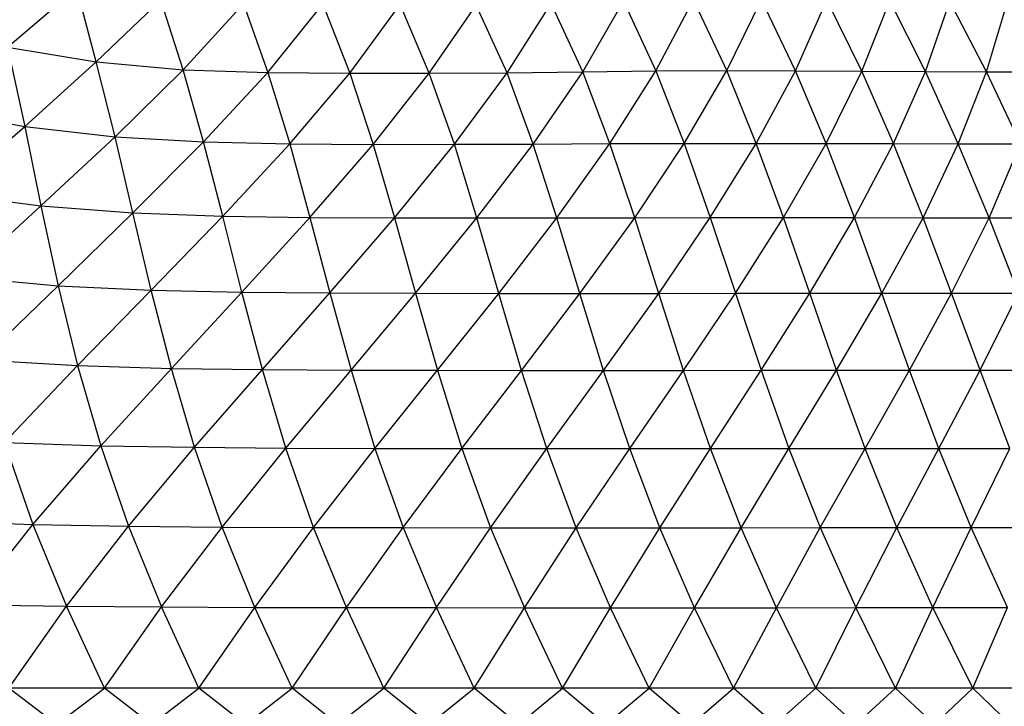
# Paper-space layout '_Izquierda' of a CAD drawing. Header units: millimetres. Extents: x -200 to 200, y -209 to 424.
# Tile 23 of 31: x 22 to 66, y 83 to 114. Entities that reach past the tile are written whole.
import ezdxf

# ---------------------------------------------------------------- set-up
doc = ezdxf.new("R2010")
doc.units = ezdxf.units.MM

psp = doc.layouts.new('_Izquierda')

# ---------------------------------------------------------------- linework, layer by layer
at = {"color": 7, "linetype": 'Continuous', "lineweight": 25}
for p, q in [((21.729, 112.441), (24.821, 115.089)), ((25.677, 111.78), (24.821, 115.089)), ((25.677, 111.78), (28.567, 114.557)), ((29.568, 111.432), (28.567, 114.557)), ((29.568, 111.432), (32.256, 114.374)), ((32.256, 114.374), (33.352, 111.309)), ((33.352, 111.309), (35.802, 114.369)), ((35.802, 114.369), (37.006, 111.285)), ((37.006, 111.285), (39.252, 114.344)), ((40.559, 111.277), (39.252, 114.344)), ((40.559, 111.277), (42.649, 114.324)), ((44.033, 111.296), (42.649, 114.324)), ((44.033, 111.296), (45.997, 114.385)), ((47.412, 111.339), (45.997, 114.385)), ((47.412, 111.339), (49.233, 114.495)), ((49.233, 114.495), (50.682, 111.383)), ((50.682, 111.383), (52.356, 114.566)), ((53.845, 111.4), (52.356, 114.566)), ((53.845, 111.4), (55.39, 114.567)), ((56.909, 111.39), (55.39, 114.567)), ((56.909, 111.39), (58.312, 114.548)), ((59.867, 111.374), (58.312, 114.548)), ((59.867, 111.374), (61.12, 114.516)), ((62.714, 111.358), (61.12, 114.516)), ((62.714, 111.358), (63.807, 114.487)), ((65.443, 111.346), (63.807, 114.487)), ((65.443, 111.346), (66.371, 114.467)), ((21.729, 112.441), (22.499, 108.897)), ((21.729, 112.441), (25.677, 111.78)), ((22.499, 108.897), (25.677, 111.78)), ((26.525, 108.436), (25.677, 111.78)), ((25.677, 111.78), (29.568, 111.432)), ((26.525, 108.436), (29.568, 111.432)), ((30.483, 108.209), (29.568, 111.432)), ((29.568, 111.432), (33.352, 111.309)), ((30.483, 108.209), (33.352, 111.309)), ((33.352, 111.309), (34.329, 108.125)), ((33.352, 111.309), (37.006, 111.285)), ((34.329, 108.125), (37.006, 111.285)), ((37.006, 111.285), (38.056, 108.103)), ((37.006, 111.285), (40.559, 111.277)), ((38.056, 108.103), (40.559, 111.277)), ((40.559, 111.277), (44.033, 111.296)), ((41.679, 108.104), (40.559, 111.277)), ((41.679, 108.104), (44.033, 111.296)), ((44.033, 111.296), (47.412, 111.339)), ((45.203, 108.117), (44.033, 111.296)), ((45.203, 108.117), (47.412, 111.339)), ((47.412, 111.339), (50.682, 111.383)), ((48.625, 108.135), (47.412, 111.339)), ((48.625, 108.135), (50.682, 111.383)), ((50.682, 111.383), (53.845, 111.4)), ((50.682, 111.383), (51.943, 108.146)), ((51.943, 108.146), (53.845, 111.4)), ((55.159, 108.147), (53.845, 111.4)), ((53.845, 111.4), (56.909, 111.39)), ((55.159, 108.147), (56.909, 111.39)), ((58.274, 108.14), (56.909, 111.39)), ((56.909, 111.39), (59.867, 111.374)), ((58.274, 108.14), (59.867, 111.374)), ((61.282, 108.134), (59.867, 111.374)), ((59.867, 111.374), (62.714, 111.358)), ((61.282, 108.134), (62.714, 111.358)), ((64.178, 108.128), (62.714, 111.358)), ((62.714, 111.358), (65.443, 111.346)), ((64.178, 108.128), (65.443, 111.346)), ((66.957, 108.124), (65.443, 111.346)), ((65.443, 111.346), (68.051, 111.337)), ((18.489, 109.648), (22.499, 108.897)), ((19.032, 105.922), (22.499, 108.897)), ((22.499, 108.897), (23.216, 105.353)), ((22.499, 108.897), (26.525, 108.436)), ((23.216, 105.353), (26.525, 108.436)), ((27.327, 105.038), (26.525, 108.436)), ((26.525, 108.436), (30.483, 108.209)), ((27.327, 105.038), (30.483, 108.209)), ((31.337, 104.892), (30.483, 108.209)), ((30.483, 108.209), (34.329, 108.125)), ((31.337, 104.892), (34.329, 108.125)), ((34.329, 108.125), (35.231, 104.838)), ((34.329, 108.125), (38.056, 108.103)), ((35.231, 104.838), (38.056, 108.103)), ((38.056, 108.103), (41.679, 108.104)), ((38.056, 108.103), (39.01, 104.822)), ((39.01, 104.822), (41.679, 108.104)), ((41.679, 108.104), (45.203, 108.117)), ((42.684, 104.822), (41.679, 108.104)), ((42.684, 104.822), (45.203, 108.117)), ((45.203, 108.117), (48.625, 108.135)), ((46.257, 104.824), (45.203, 108.117)), ((46.257, 104.824), (48.625, 108.135)), ((48.625, 108.135), (51.943, 108.146)), ((49.73, 104.829), (48.625, 108.135)), ((49.73, 104.829), (51.943, 108.146)), ((51.943, 108.146), (55.159, 108.147)), ((51.943, 108.146), (53.103, 104.831)), ((53.103, 104.831), (55.159, 108.147)), ((56.376, 104.831), (55.159, 108.147)), ((55.159, 108.147), (58.274, 108.14)), ((56.376, 104.831), (58.274, 108.14)), ((59.545, 104.83), (58.274, 108.14)), ((58.274, 108.14), (61.282, 108.134)), ((59.545, 104.83), (61.282, 108.134)), ((62.605, 104.828), (61.282, 108.134)), ((61.282, 108.134), (64.178, 108.128)), ((62.605, 104.828), (64.178, 108.128)), ((65.552, 104.827), (64.178, 108.128)), ((64.178, 108.128), (66.957, 108.124)), ((65.552, 104.827), (66.957, 108.124)), ((19.032, 105.922), (23.216, 105.353)), ((19.757, 102.179), (23.216, 105.353)), ((23.216, 105.353), (23.992, 101.792)), ((23.216, 105.353), (27.327, 105.038)), ((23.992, 101.792), (27.327, 105.038)), ((28.146, 101.59), (27.327, 105.038)), ((27.327, 105.038), (31.337, 104.892)), ((28.146, 101.59), (31.337, 104.892)), ((32.191, 101.5), (31.337, 104.892)), ((31.337, 104.892), (35.231, 104.838)), ((32.191, 101.5), (35.231, 104.838)), ((35.231, 104.838), (36.12, 101.466)), ((35.231, 104.838), (39.01, 104.822)), ((36.12, 101.466), (39.01, 104.822)), ((39.01, 104.822), (39.941, 101.454)), ((39.01, 104.822), (42.684, 104.822)), ((39.941, 101.454), (42.684, 104.822)), ((42.684, 104.822), (46.257, 104.824)), ((43.659, 101.45), (42.684, 104.822)), ((43.659, 101.45), (46.257, 104.824)), ((46.257, 104.824), (49.73, 104.829)), ((47.28, 101.45), (46.257, 104.824)), ((47.28, 101.45), (49.73, 104.829)), ((49.73, 104.829), (53.103, 104.831)), ((50.804, 101.451), (49.73, 104.829)), ((50.804, 101.451), (53.103, 104.831)), ((53.103, 104.831), (54.229, 101.453)), ((53.103, 104.831), (56.376, 104.831)), ((54.229, 101.453), (56.376, 104.831)), ((57.554, 101.455), (56.376, 104.831)), ((56.376, 104.831), (59.545, 104.83)), ((57.554, 101.455), (59.545, 104.83)), ((60.772, 101.456), (59.545, 104.83)), ((59.545, 104.83), (62.605, 104.828)), ((60.772, 101.456), (62.605, 104.828)), ((63.88, 101.456), (62.605, 104.828)), ((62.605, 104.828), (65.552, 104.827)), ((63.88, 101.456), (65.552, 104.827)), ((66.872, 101.455), (65.552, 104.827)), ((65.552, 104.827), (68.38, 104.825)), ((19.757, 102.179), (23.992, 101.792)), ((20.558, 98.473), (23.992, 101.792)), ((23.992, 101.792), (24.857, 98.224)), ((23.992, 101.792), (28.146, 101.59)), ((24.857, 98.224), (28.146, 101.59)), ((29.04, 98.101), (28.146, 101.59)), ((28.146, 101.59), (32.191, 101.5)), ((29.04, 98.101), (32.191, 101.5)), ((33.108, 98.047), (32.191, 101.5)), ((32.191, 101.5), (36.12, 101.466)), ((33.108, 98.047), (36.12, 101.466)), ((36.12, 101.466), (37.064, 98.026)), ((36.12, 101.466), (39.941, 101.454)), ((37.064, 98.026), (39.941, 101.454)), ((39.941, 101.454), (40.919, 98.016)), ((39.941, 101.454), (43.659, 101.45)), ((40.919, 98.016), (43.659, 101.45)), ((44.677, 98.012), (43.659, 101.45)), ((43.659, 101.45), (47.28, 101.45)), ((44.677, 98.012), (47.28, 101.45)), ((47.28, 101.45), (50.804, 101.451)), ((48.341, 98.012), (47.28, 101.45)), ((48.341, 98.012), (50.804, 101.451)), ((50.804, 101.451), (54.229, 101.453)), ((51.909, 98.013), (50.804, 101.451)), ((51.909, 98.013), (54.229, 101.453)), ((54.229, 101.453), (57.554, 101.455)), ((54.229, 101.453), (55.379, 98.016)), ((55.379, 98.016), (57.554, 101.455)), ((57.554, 101.455), (60.772, 101.456)), ((58.746, 98.019), (57.554, 101.455)), ((58.746, 98.019), (60.772, 101.456)), ((62.006, 98.02), (60.772, 101.456)), ((60.772, 101.456), (63.88, 101.456)), ((62.006, 98.02), (63.88, 101.456)), ((65.153, 98.02), (63.88, 101.456)), ((63.88, 101.456), (66.872, 101.455)), ((65.153, 98.02), (66.872, 101.455)), ((20.558, 98.473), (24.857, 98.224)), ((21.585, 94.795), (24.857, 98.224)), ((24.857, 98.224), (25.889, 94.648)), ((24.857, 98.224), (29.04, 98.101)), ((25.889, 94.648), (29.04, 98.101)), ((30.076, 94.576), (29.04, 98.101)), ((29.04, 98.101), (33.108, 98.047)), ((30.076, 94.576), (33.108, 98.047)), ((34.154, 94.544), (33.108, 98.047)), ((33.108, 98.047), (37.064, 98.026)), ((34.154, 94.544), (37.064, 98.026)), ((37.064, 98.026), (38.131, 94.53)), ((37.064, 98.026), (40.919, 98.016)), ((38.131, 94.53), (40.919, 98.016)), ((40.919, 98.016), (42.015, 94.524)), ((40.919, 98.016), (44.677, 98.012)), ((42.015, 94.524), (44.677, 98.012)), ((45.807, 94.522), (44.677, 98.012)), ((44.677, 98.012), (48.341, 98.012)), ((45.807, 94.522), (48.341, 98.012)), ((48.341, 98.012), (51.909, 98.013)), ((49.507, 94.522), (48.341, 98.012)), ((49.507, 94.522), (51.909, 98.013)), ((51.909, 98.013), (55.379, 98.016)), ((53.112, 94.524), (51.909, 98.013)), ((53.112, 94.524), (55.379, 98.016)), ((55.379, 98.016), (58.746, 98.019)), ((55.379, 98.016), (56.617, 94.526)), ((56.617, 94.526), (58.746, 98.019)), ((58.746, 98.019), (62.006, 98.02)), ((60.017, 94.528), (58.746, 98.019)), ((60.017, 94.528), (62.006, 98.02)), ((63.308, 94.528), (62.006, 98.02)), ((62.006, 98.02), (65.153, 98.02)), ((63.308, 94.528), (65.153, 98.02)), ((66.486, 94.527), (65.153, 98.02)), ((65.153, 98.02), (68.183, 98.016)), ((21.585, 94.795), (22.849, 91.135)), ((21.585, 94.795), (25.889, 94.648)), ((22.849, 91.135), (25.889, 94.648)), ((25.889, 94.648), (27.131, 91.055)), ((25.889, 94.648), (30.076, 94.576)), ((27.131, 91.055), (30.076, 94.576)), ((31.31, 91.017), (30.076, 94.576)), ((30.076, 94.576), (34.154, 94.544)), ((31.31, 91.017), (34.154, 94.544)), ((35.393, 91), (34.154, 94.544)), ((34.154, 94.544), (38.131, 94.53)), ((35.393, 91), (38.131, 94.53)), ((38.131, 94.53), (39.388, 90.991)), ((38.131, 94.53), (42.015, 94.524)), ((39.388, 90.991), (42.015, 94.524)), ((42.015, 94.524), (43.296, 90.987)), ((42.015, 94.524), (45.807, 94.522)), ((43.296, 90.987), (45.807, 94.522)), ((47.117, 90.986), (45.807, 94.522)), ((45.807, 94.522), (49.507, 94.522)), ((47.117, 90.986), (49.507, 94.522)), ((49.507, 94.522), (53.112, 94.524)), ((50.846, 90.986), (49.507, 94.522)), ((50.846, 90.986), (53.112, 94.524)), ((53.112, 94.524), (56.617, 94.526)), ((54.479, 90.988), (53.112, 94.524)), ((54.479, 90.988), (56.617, 94.526)), ((56.617, 94.526), (60.017, 94.528)), ((56.617, 94.526), (58.01, 90.989)), ((58.01, 90.989), (60.017, 94.528)), ((61.435, 90.99), (60.017, 94.528)), ((60.017, 94.528), (63.308, 94.528)), ((61.435, 90.99), (63.308, 94.528)), ((64.749, 90.989), (63.308, 94.528)), ((63.308, 94.528), (66.486, 94.527)), ((64.749, 90.989), (66.486, 94.527)), ((18.447, 91.288), (22.849, 91.135)), ((20.034, 87.544), (22.849, 91.135)), ((22.849, 91.135), (24.361, 87.48)), ((22.849, 91.135), (27.131, 91.055)), ((24.361, 87.48), (27.131, 91.055)), ((27.131, 91.055), (28.607, 87.447)), ((27.131, 91.055), (31.31, 91.017)), ((28.607, 87.447), (31.31, 91.017)), ((32.774, 87.429), (31.31, 91.017)), ((31.31, 91.017), (35.393, 91)), ((32.774, 87.429), (35.393, 91)), ((36.863, 87.422), (35.393, 91)), ((35.393, 91), (39.388, 90.991)), ((36.863, 87.422), (39.388, 90.991)), ((39.388, 90.991), (40.875, 87.418)), ((39.388, 90.991), (43.296, 90.987)), ((40.875, 87.418), (43.296, 90.987)), ((43.296, 90.987), (44.805, 87.416)), ((43.296, 90.987), (47.117, 90.986)), ((44.805, 87.416), (47.117, 90.986)), ((48.65, 87.415), (47.117, 90.986)), ((47.117, 90.986), (50.846, 90.986)), ((48.65, 87.415), (50.846, 90.986)), ((50.846, 90.986), (54.479, 90.988)), ((52.402, 87.415), (50.846, 90.986)), ((52.402, 87.415), (54.479, 90.988)), ((54.479, 90.988), (58.01, 90.989)), ((56.056, 87.416), (54.479, 90.988)), ((56.056, 87.416), (58.01, 90.989)), ((58.01, 90.989), (61.435, 90.99)), ((58.01, 90.989), (59.606, 87.417)), ((59.606, 87.417), (61.435, 90.99)), ((63.047, 87.417), (61.435, 90.99)), ((61.435, 90.99), (64.749, 90.989)), ((63.047, 87.417), (64.749, 90.989)), ((66.374, 87.417), (64.749, 90.989)), ((64.749, 90.989), (67.946, 90.988)), ((20.034, 87.544), (24.361, 87.48)), ((21.781, 83.821), (24.361, 87.48)), ((26.049, 83.821), (24.361, 87.48)), ((24.361, 87.48), (28.607, 87.447)), ((26.049, 83.821), (28.607, 87.447)), ((30.268, 83.821), (28.607, 87.447)), ((28.607, 87.447), (32.774, 87.429)), ((30.268, 83.821), (32.774, 87.429)), ((34.432, 83.821), (32.774, 87.429)), ((32.774, 87.429), (36.863, 87.422)), ((34.432, 83.821), (36.863, 87.422)), ((38.532, 83.821), (36.863, 87.422)), ((36.863, 87.422), (40.875, 87.418)), ((38.532, 83.821), (40.875, 87.418)), ((42.56, 83.821), (40.875, 87.418)), ((40.875, 87.418), (44.805, 87.416)), ((42.56, 83.821), (44.805, 87.416)), ((46.51, 83.821), (44.805, 87.416)), ((44.805, 87.416), (48.65, 87.415)), ((46.51, 83.821), (48.65, 87.415)), ((50.374, 83.821), (48.65, 87.415)), ((48.65, 87.415), (52.402, 87.415)), ((50.374, 83.821), (52.402, 87.415)), ((52.402, 87.415), (56.056, 87.416)), ((54.144, 83.821), (52.402, 87.415)), ((54.144, 83.821), (56.056, 87.416)), ((56.056, 87.416), (59.606, 87.417)), ((57.814, 83.821), (56.056, 87.416)), ((57.814, 83.821), (59.606, 87.417)), ((61.377, 83.821), (59.606, 87.417)), ((59.606, 87.417), (66.374, 87.417)), ((61.377, 83.821), (63.047, 87.417)), ((64.826, 83.821), (63.047, 87.417)), ((64.826, 83.821), (66.374, 87.417)), ((101.998, 83.821), (-102.006, 83.821)), ((23.911, 82.203), (21.781, 83.821)), ((23.911, 82.203), (26.049, 83.821)), ((28.155, 82.203), (26.049, 83.821)), ((28.155, 82.203), (30.268, 83.821)), ((32.348, 82.203), (30.268, 83.821)), ((32.348, 82.203), (34.432, 83.821)), ((36.48, 82.203), (34.432, 83.821)), ((36.48, 82.203), (38.532, 83.821)), ((40.546, 82.203), (38.532, 83.821)), ((40.546, 82.203), (42.56, 83.821)), ((44.537, 82.203), (42.56, 83.821)), ((44.537, 82.203), (46.51, 83.821)), ((48.446, 82.203), (46.51, 83.821)), ((48.446, 82.203), (50.374, 83.821)), ((52.266, 82.203), (50.374, 83.821)), ((52.266, 82.203), (54.144, 83.821)), ((55.99, 82.203), (54.144, 83.821)), ((55.99, 82.203), (57.814, 83.821)), ((59.611, 82.203), (57.814, 83.821)), ((59.611, 82.203), (61.377, 83.821)), ((63.122, 82.203), (61.377, 83.821)), ((63.122, 82.203), (64.826, 83.821)), ((66.517, 82.203), (64.826, 83.821))]:
    psp.add_line(p, q, dxfattribs=at)

doc.saveas('drawing.dxf')
